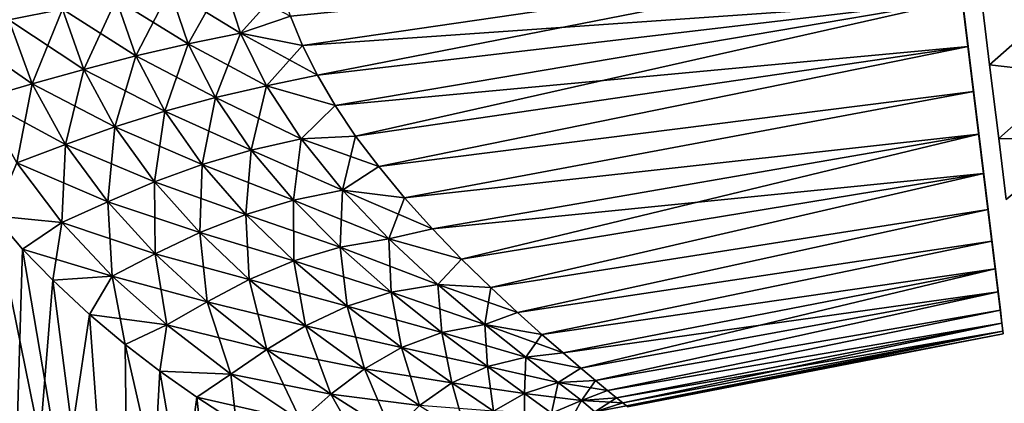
# Model space of a CAD drawing. Header units: millimetres. Extents: x -29 to 75, y -375 to 184.
# Tile 5 of 25: x 6 to 47, y 36 to 52. Entities that reach past the tile are written whole.
import ezdxf

# ---------------------------------------------------------------- set-up
doc = ezdxf.new("R2010")
doc.units = ezdxf.units.MM
doc.header["$LTSCALE"] = 17.087905
for name, color, linetype in [('10', 7, 'CONTINUOUS'), ('11', 7, 'CONTINUOUS'), ('12', 7, 'CONTINUOUS'), ('13', 7, 'CONTINUOUS'), ('14', 7, 'CONTINUOUS'), ('31', 7, 'CONTINUOUS'), ('32', 7, 'CONTINUOUS'), ('5', 7, 'CONTINUOUS'), ('9', 7, 'CONTINUOUS')]:
    doc.layers.add(name, color=color, linetype=linetype)

msp = doc.modelspace()

# ---------------------------------------------------------------- linework, layer by layer
at = {"layer": '10', "color": 7, "linetype": 'CONTINUOUS', "true_color": 0xe0f2ff}
for points in [[(17.977, 50.848, 21.689), (45.179, 54.806, 19.855), (17.474, 52.058, 21.957), (17.977, 50.848, 21.689)], [(18.597, 49.611, 21.322), (45.179, 54.806, 19.855), (17.977, 50.848, 21.689), (18.597, 49.611, 21.322)], [(45.429, 52.773, 19.305), (45.179, 54.806, 19.855), (18.597, 49.611, 21.322), (45.429, 52.773, 19.305)], [(19.336, 48.351, 20.846), (45.429, 52.773, 19.305), (18.597, 49.611, 21.322), (19.336, 48.351, 20.846)], [(20.189, 47.077, 20.25), (45.429, 52.773, 19.305), (19.336, 48.351, 20.846), (20.189, 47.077, 20.25)], [(45.671, 50.8, 18.543), (45.429, 52.773, 19.305), (20.189, 47.077, 20.25), (45.671, 50.8, 18.543)], [(21.154, 45.805, 19.526), (45.671, 50.8, 18.543), (20.189, 47.077, 20.25), (21.154, 45.805, 19.526)], [(45.901, 48.926, 17.58), (45.671, 50.8, 18.543), (21.154, 45.805, 19.526), (45.901, 48.926, 17.58)], [(22.221, 44.512, 18.643), (45.901, 48.926, 17.58), (21.154, 45.805, 19.526), (22.221, 44.512, 18.643)], [(46.119, 47.152, 16.419), (45.901, 48.926, 17.58), (22.221, 44.512, 18.643), (46.119, 47.152, 16.419)], [(23.39, 43.213, 17.581), (46.119, 47.152, 16.419), (22.221, 44.512, 18.643), (23.39, 43.213, 17.581)], [(24.59, 41.962, 16.362), (46.119, 47.152, 16.419), (23.39, 43.213, 17.581), (24.59, 41.962, 16.362)], [(46.32, 45.519, 15.086), (46.119, 47.152, 16.419), (24.59, 41.962, 16.362), (46.32, 45.519, 15.086)], [(25.811, 40.782, 14.984), (46.32, 45.519, 15.086), (24.59, 41.962, 16.362), (25.811, 40.782, 14.984)], [(46.504, 44.023, 13.579), (46.32, 45.519, 15.086), (25.811, 40.782, 14.984), (46.504, 44.023, 13.579)], [(26.929, 39.737, 13.532), (46.504, 44.023, 13.579), (25.811, 40.782, 14.984), (26.929, 39.737, 13.532)], [(46.666, 42.7, 11.933), (46.504, 44.023, 13.579), (26.929, 39.737, 13.532), (46.666, 42.7, 11.933)], [(27.943, 38.826, 12.021), (46.666, 42.7, 11.933), (26.929, 39.737, 13.532), (27.943, 38.826, 12.021)], [(46.807, 41.549, 10.145), (46.666, 42.7, 11.933), (27.943, 38.826, 12.021), (46.807, 41.549, 10.145)], [(28.819, 38.06, 10.497), (46.807, 41.549, 10.145), (27.943, 38.826, 12.021), (28.819, 38.06, 10.497)], [(29.563, 37.425, 8.971), (46.807, 41.549, 10.145), (28.819, 38.06, 10.497), (29.563, 37.425, 8.971)], [(46.925, 40.594, 8.257), (46.807, 41.549, 10.145), (29.563, 37.425, 8.971), (46.925, 40.594, 8.257)], [(30.178, 36.908, 7.449), (46.925, 40.594, 8.257), (29.563, 37.425, 8.971), (30.178, 36.908, 7.449)], [(47.017, 39.837, 6.268), (46.925, 40.594, 8.257), (30.178, 36.908, 7.449), (47.017, 39.837, 6.268)], [(30.667, 36.501, 5.938), (47.017, 39.837, 6.268), (30.178, 36.908, 7.449), (30.667, 36.501, 5.938)], [(47.084, 39.292, 4.221), (47.017, 39.837, 6.268), (30.667, 36.501, 5.938), (47.084, 39.292, 4.221)], [(31.042, 36.193, 4.431), (47.084, 39.292, 4.221), (30.667, 36.501, 5.938), (31.042, 36.193, 4.431)], [(31.304, 35.979, 2.938), (47.084, 39.292, 4.221), (31.042, 36.193, 4.431), (31.304, 35.979, 2.938)], [(47.125, 38.964, 2.135), (47.084, 39.292, 4.221), (31.304, 35.979, 2.938), (47.125, 38.964, 2.135)], [(31.46, 35.854, 1.458), (47.125, 38.964, 2.135), (31.304, 35.979, 2.938), (31.46, 35.854, 1.458)], [(31.508, 35.813), (47.125, 38.964, 2.135), (31.46, 35.854, 1.458), (31.508, 35.813)], [(47.139, 38.851), (47.125, 38.964, 2.135), (31.508, 35.813), (47.139, 38.851)]]:
    msp.add_3dface(points, dxfattribs=at)
at = {"layer": '11', "color": 7, "linetype": 'CONTINUOUS', "true_color": 0xe0f2ff}
for points in [[(6.332, 42.368, -24.316), (5.541, 15.705, -27.855), (5.154, 43.762, -24.418), (6.332, 42.368, -24.316)], [(7.587, 41.078, -24.12), (5.541, 15.705, -27.855), (6.332, 42.368, -24.316), (7.587, 41.078, -24.12)], [(9.111, 39.66, -23.773), (5.541, 15.705, -27.855), (7.587, 41.078, -24.12), (9.111, 39.66, -23.773)], [(10.868, 15.705, -26.239), (5.541, 15.705, -27.855), (9.111, 39.66, -23.773), (10.868, 15.705, -26.239)], [(10.595, 38.404, -23.319), (10.868, 15.705, -26.239), (9.111, 39.66, -23.773), (10.595, 38.404, -23.319)], [(12.041, 37.304, -22.759), (10.868, 15.705, -26.239), (10.595, 38.404, -23.319), (12.041, 37.304, -22.759)], [(13.584, 36.216, -22.031), (10.868, 15.705, -26.239), (12.041, 37.304, -22.759), (13.584, 36.216, -22.031)], [(15.779, 15.705, -23.614), (10.868, 15.705, -26.239), (13.584, 36.216, -22.031), (15.779, 15.705, -23.614)], [(15.222, 35.149, -21.095), (15.779, 15.705, -23.614), (13.584, 36.216, -22.031), (15.222, 35.149, -21.095)]]:
    msp.add_3dface(points, dxfattribs=at)
at = {"layer": '12', "color": 7, "linetype": 'CONTINUOUS', "true_color": 0xe0f2ff}
for points in [[(17.474, 52.058, -21.957), (45.179, 54.808, -19.856), (17.977, 50.848, -21.689), (17.474, 52.058, -21.957)], [(45.179, 54.808, -19.856), (45.429, 52.775, -19.306), (17.977, 50.848, -21.689), (45.179, 54.808, -19.856)], [(17.977, 50.848, -21.689), (45.429, 52.775, -19.306), (18.597, 49.611, -21.322), (17.977, 50.848, -21.689)], [(18.597, 49.611, -21.322), (45.429, 52.775, -19.306), (19.336, 48.351, -20.846), (18.597, 49.611, -21.322)], [(45.429, 52.775, -19.306), (45.671, 50.801, -18.543), (19.336, 48.351, -20.846), (45.429, 52.775, -19.306)], [(19.336, 48.351, -20.846), (45.671, 50.801, -18.543), (20.189, 47.077, -20.25), (19.336, 48.351, -20.846)], [(20.189, 47.077, -20.25), (45.671, 50.801, -18.543), (21.154, 45.805, -19.526), (20.189, 47.077, -20.25)], [(45.671, 50.801, -18.543), (45.901, 48.928, -17.58), (21.154, 45.805, -19.526), (45.671, 50.801, -18.543)], [(21.154, 45.805, -19.526), (45.901, 48.928, -17.58), (22.221, 44.512, -18.643), (21.154, 45.805, -19.526)], [(45.901, 48.928, -17.58), (46.119, 47.153, -16.42), (22.221, 44.512, -18.643), (45.901, 48.928, -17.58)], [(22.221, 44.512, -18.643), (46.119, 47.153, -16.42), (23.39, 43.213, -17.581), (22.221, 44.512, -18.643)], [(46.119, 47.153, -16.42), (46.32, 45.52, -15.087), (23.39, 43.213, -17.581), (46.119, 47.153, -16.42)], [(23.39, 43.213, -17.581), (46.32, 45.52, -15.087), (24.59, 41.962, -16.362), (23.39, 43.213, -17.581)], [(24.59, 41.962, -16.362), (46.32, 45.52, -15.087), (25.811, 40.782, -14.984), (24.59, 41.962, -16.362)], [(46.32, 45.52, -15.087), (46.503, 44.024, -13.579), (25.811, 40.782, -14.984), (46.32, 45.52, -15.087)], [(25.811, 40.782, -14.984), (46.503, 44.024, -13.579), (26.929, 39.737, -13.532), (25.811, 40.782, -14.984)], [(46.503, 44.024, -13.579), (46.666, 42.701, -11.934), (26.929, 39.737, -13.532), (46.503, 44.024, -13.579)], [(26.929, 39.737, -13.532), (46.666, 42.701, -11.934), (27.943, 38.826, -12.021), (26.929, 39.737, -13.532)], [(46.666, 42.701, -11.934), (46.807, 41.549, -10.146), (27.943, 38.826, -12.021), (46.666, 42.701, -11.934)], [(27.943, 38.826, -12.021), (46.807, 41.549, -10.146), (28.819, 38.06, -10.497), (27.943, 38.826, -12.021)], [(46.807, 41.549, -10.146), (46.925, 40.594, -8.258), (28.819, 38.06, -10.497), (46.807, 41.549, -10.146)], [(28.819, 38.06, -10.497), (46.925, 40.594, -8.258), (29.563, 37.425, -8.971), (28.819, 38.06, -10.497)], [(29.563, 37.425, -8.971), (46.925, 40.594, -8.258), (30.178, 36.908, -7.449), (29.563, 37.425, -8.971)], [(46.925, 40.594, -8.258), (47.017, 39.837, -6.269), (30.178, 36.908, -7.449), (46.925, 40.594, -8.258)], [(30.178, 36.908, -7.449), (47.017, 39.837, -6.269), (30.667, 36.501, -5.938), (30.178, 36.908, -7.449)], [(47.017, 39.837, -6.269), (47.084, 39.292, -4.221), (30.667, 36.501, -5.938), (47.017, 39.837, -6.269)], [(30.667, 36.501, -5.938), (47.084, 39.292, -4.221), (31.042, 36.193, -4.431), (30.667, 36.501, -5.938)], [(47.084, 39.292, -4.221), (47.125, 38.964, -2.135), (31.042, 36.193, -4.431), (47.084, 39.292, -4.221)], [(31.042, 36.193, -4.431), (47.125, 38.964, -2.135), (31.304, 35.979, -2.938), (31.042, 36.193, -4.431)], [(31.304, 35.979, -2.938), (47.125, 38.964, -2.135), (31.46, 35.854, -1.458), (31.304, 35.979, -2.938)], [(47.125, 38.964, -2.135), (47.139, 38.851), (31.46, 35.854, -1.458), (47.125, 38.964, -2.135)], [(47.139, 38.851), (31.508, 35.813), (31.46, 35.854, -1.458), (47.139, 38.851)]]:
    msp.add_3dface(points, dxfattribs=at)
at = {"layer": '13', "color": 7, "linetype": 'CONTINUOUS', "true_color": 0xe0f2ff}
for points in [[(13.22, 50.91, 22.397), (14.692, 53.537, 22.396), (12.454, 53.164, 22.65), (13.22, 50.91, 22.397)], [(15.406, 51.36, 22.097), (14.692, 53.537, 22.396), (13.22, 50.91, 22.397), (15.406, 51.36, 22.097)], [(15.406, 51.36, 22.097), (17.086, 53.239, 22.138), (14.692, 53.537, 22.396), (15.406, 51.36, 22.097)], [(11.047, 50.409, 22.767), (12.454, 53.164, 22.65), (10.221, 52.77, 22.942), (11.047, 50.409, 22.767)], [(13.22, 50.91, 22.397), (12.454, 53.164, 22.65), (11.047, 50.409, 22.767), (13.22, 50.91, 22.397)], [(17.474, 52.058, 21.957), (17.086, 53.239, 22.138), (15.406, 51.36, 22.097), (17.474, 52.058, 21.957)], [(8.886, 49.852, 23.176), (10.221, 52.77, 22.942), (7.992, 52.354, 23.25), (8.886, 49.852, 23.176)], [(11.047, 50.409, 22.767), (10.221, 52.77, 22.942), (8.886, 49.852, 23.176), (11.047, 50.409, 22.767)], [(6.737, 49.25, 23.591), (7.992, 52.354, 23.25), (5.765, 51.917, 23.549), (6.737, 49.25, 23.591)], [(8.886, 49.852, 23.176), (7.992, 52.354, 23.25), (6.737, 49.25, 23.591), (8.886, 49.852, 23.176)], [(17.977, 50.848, 21.689), (17.474, 52.058, 21.957), (15.406, 51.36, 22.097), (17.977, 50.848, 21.689)], [(6.737, 49.25, 23.591), (5.765, 51.917, 23.549), (4.595, 48.628, 23.979), (6.737, 49.25, 23.591)], [(14.355, 48.685, 21.882), (15.406, 51.36, 22.097), (13.22, 50.91, 22.397), (14.355, 48.685, 21.882)], [(16.483, 49.164, 21.52), (15.406, 51.36, 22.097), (14.355, 48.685, 21.882), (16.483, 49.164, 21.52)], [(16.483, 49.164, 21.52), (17.977, 50.848, 21.689), (15.406, 51.36, 22.097), (16.483, 49.164, 21.52)], [(12.251, 48.118, 22.35), (13.22, 50.91, 22.397), (11.047, 50.409, 22.767), (12.251, 48.118, 22.35)], [(14.355, 48.685, 21.882), (13.22, 50.91, 22.397), (12.251, 48.118, 22.35), (14.355, 48.685, 21.882)], [(18.597, 49.611, 21.322), (17.977, 50.848, 21.689), (16.483, 49.164, 21.52), (18.597, 49.611, 21.322)], [(10.174, 47.459, 22.881), (11.047, 50.409, 22.767), (8.886, 49.852, 23.176), (10.174, 47.459, 22.881)], [(12.251, 48.118, 22.35), (11.047, 50.409, 22.767), (10.174, 47.459, 22.881), (12.251, 48.118, 22.35)], [(8.123, 46.729, 23.435), (8.886, 49.852, 23.176), (6.737, 49.25, 23.591), (8.123, 46.729, 23.435)], [(10.174, 47.459, 22.881), (8.886, 49.852, 23.176), (8.123, 46.729, 23.435), (10.174, 47.459, 22.881)], [(19.336, 48.351, 20.846), (18.597, 49.611, 21.322), (16.483, 49.164, 21.52), (19.336, 48.351, 20.846)], [(6.092, 45.971, 23.968), (6.737, 49.25, 23.591), (4.595, 48.628, 23.979), (6.092, 45.971, 23.968)], [(8.123, 46.729, 23.435), (6.737, 49.25, 23.591), (6.092, 45.971, 23.968), (8.123, 46.729, 23.435)], [(15.844, 46.498, 21.071), (16.483, 49.164, 21.52), (14.355, 48.685, 21.882), (15.844, 46.498, 21.071)], [(17.921, 46.965, 20.625), (16.483, 49.164, 21.52), (15.844, 46.498, 21.071), (17.921, 46.965, 20.625)], [(17.921, 46.965, 20.625), (19.336, 48.351, 20.846), (16.483, 49.164, 21.52), (17.921, 46.965, 20.625)], [(13.807, 45.9, 21.655), (14.355, 48.685, 21.882), (12.251, 48.118, 22.35), (13.807, 45.9, 21.655)], [(15.844, 46.498, 21.071), (14.355, 48.685, 21.882), (13.807, 45.9, 21.655), (15.844, 46.498, 21.071)], [(20.189, 47.077, 20.25), (19.336, 48.351, 20.846), (17.921, 46.965, 20.625), (20.189, 47.077, 20.25)], [(11.817, 45.171, 22.326), (12.251, 48.118, 22.35), (10.174, 47.459, 22.881), (11.817, 45.171, 22.326)], [(13.807, 45.9, 21.655), (12.251, 48.118, 22.35), (11.817, 45.171, 22.326), (13.807, 45.9, 21.655)], [(9.873, 44.346, 23.032), (10.174, 47.459, 22.881), (8.123, 46.729, 23.435), (9.873, 44.346, 23.032)], [(11.817, 45.171, 22.326), (10.174, 47.459, 22.881), (9.873, 44.346, 23.032), (11.817, 45.171, 22.326)], [(7.965, 43.485, 23.722), (8.123, 46.729, 23.435), (6.092, 45.971, 23.968), (7.965, 43.485, 23.722)], [(9.873, 44.346, 23.032), (8.123, 46.729, 23.435), (7.965, 43.485, 23.722), (9.873, 44.346, 23.032)], [(17.604, 44.415, 19.955), (17.921, 46.965, 20.625), (15.844, 46.498, 21.071), (17.604, 44.415, 19.955)], [(19.648, 44.829, 19.395), (17.921, 46.965, 20.625), (17.604, 44.415, 19.955), (19.648, 44.829, 19.395)], [(19.648, 44.829, 19.395), (20.189, 47.077, 20.25), (17.921, 46.965, 20.625), (19.648, 44.829, 19.395)], [(21.154, 45.805, 19.526), (20.189, 47.077, 20.25), (19.648, 44.829, 19.395), (21.154, 45.805, 19.526)], [(15.619, 43.822, 20.675), (15.844, 46.498, 21.071), (13.807, 45.9, 21.655), (15.619, 43.822, 20.675)], [(17.604, 44.415, 19.955), (15.844, 46.498, 21.071), (15.619, 43.822, 20.675), (17.604, 44.415, 19.955)], [(5.154, 43.762, 24.418), (7.965, 43.485, 23.722), (6.092, 45.971, 23.968), (5.154, 43.762, 24.418)], [(13.701, 43.06, 21.494), (13.807, 45.9, 21.655), (11.817, 45.171, 22.326), (13.701, 43.06, 21.494)], [(15.619, 43.822, 20.675), (13.807, 45.9, 21.655), (13.701, 43.06, 21.494), (15.619, 43.822, 20.675)], [(22.221, 44.512, 18.643), (21.154, 45.805, 19.526), (19.648, 44.829, 19.395), (22.221, 44.512, 18.643)], [(11.854, 42.176, 22.355), (11.817, 45.171, 22.326), (9.873, 44.346, 23.032), (11.854, 42.176, 22.355)], [(13.701, 43.06, 21.494), (11.817, 45.171, 22.326), (11.854, 42.176, 22.355), (13.701, 43.06, 21.494)], [(19.553, 42.458, 18.521), (19.648, 44.829, 19.395), (17.604, 44.415, 19.955), (19.553, 42.458, 18.521)], [(21.569, 42.804, 17.815), (19.648, 44.829, 19.395), (19.553, 42.458, 18.521), (21.569, 42.804, 17.815)], [(21.569, 42.804, 17.815), (22.221, 44.512, 18.643), (19.648, 44.829, 19.395), (21.569, 42.804, 17.815)], [(10.065, 41.25, 23.201), (9.873, 44.346, 23.032), (7.965, 43.485, 23.722), (10.065, 41.25, 23.201)], [(11.854, 42.176, 22.355), (9.873, 44.346, 23.032), (10.065, 41.25, 23.201), (11.854, 42.176, 22.355)], [(17.613, 41.888, 19.388), (17.604, 44.415, 19.955), (15.619, 43.822, 20.675), (17.613, 41.888, 19.388)], [(19.553, 42.458, 18.521), (17.604, 44.415, 19.955), (17.613, 41.888, 19.388), (19.553, 42.458, 18.521)], [(23.39, 43.213, 17.581), (22.221, 44.512, 18.643), (21.569, 42.804, 17.815), (23.39, 43.213, 17.581)], [(5.154, 43.762, 24.418), (6.332, 42.368, 24.316), (7.965, 43.485, 23.722), (5.154, 43.762, 24.418)], [(6.332, 42.368, 24.316), (7.587, 41.078, 24.12), (7.965, 43.485, 23.722), (6.332, 42.368, 24.316)], [(7.587, 41.078, 24.12), (10.065, 41.25, 23.201), (7.965, 43.485, 23.722), (7.587, 41.078, 24.12)], [(15.763, 41.111, 20.357), (15.619, 43.822, 20.675), (13.701, 43.06, 21.494), (15.763, 41.111, 20.357)], [(17.613, 41.888, 19.388), (15.619, 43.822, 20.675), (15.763, 41.111, 20.357), (17.613, 41.888, 19.388)], [(14.009, 40.19, 21.367), (13.701, 43.06, 21.494), (11.854, 42.176, 22.355), (14.009, 40.19, 21.367)], [(15.763, 41.111, 20.357), (13.701, 43.06, 21.494), (14.009, 40.19, 21.367), (15.763, 41.111, 20.357)], [(24.59, 41.962, 16.362), (23.39, 43.213, 17.581), (21.569, 42.804, 17.815), (24.59, 41.962, 16.362)], [(21.675, 40.586, 16.685), (21.569, 42.804, 17.815), (19.553, 42.458, 18.521), (21.675, 40.586, 16.685)], [(23.61, 40.902, 15.845), (24.59, 41.962, 16.362), (21.569, 42.804, 17.815), (23.61, 40.902, 15.845)], [(23.61, 40.902, 15.845), (21.569, 42.804, 17.815), (21.675, 40.586, 16.685), (23.61, 40.902, 15.845)], [(19.834, 40.005, 17.672), (19.553, 42.458, 18.521), (17.613, 41.888, 19.388), (19.834, 40.005, 17.672)], [(21.675, 40.586, 16.685), (19.553, 42.458, 18.521), (19.834, 40.005, 17.672), (21.675, 40.586, 16.685)], [(12.335, 39.221, 22.362), (11.854, 42.176, 22.355), (10.065, 41.25, 23.201), (12.335, 39.221, 22.362)], [(14.009, 40.19, 21.367), (11.854, 42.176, 22.355), (12.335, 39.221, 22.362), (14.009, 40.19, 21.367)], [(18.105, 39.188, 18.752), (17.613, 41.888, 19.388), (15.763, 41.111, 20.357), (18.105, 39.188, 18.752)], [(19.834, 40.005, 17.672), (17.613, 41.888, 19.388), (18.105, 39.188, 18.752), (19.834, 40.005, 17.672)], [(25.811, 40.782, 14.984), (24.59, 41.962, 16.362), (23.61, 40.902, 15.845), (25.811, 40.782, 14.984)], [(7.587, 41.078, 24.12), (9.111, 39.66, 23.773), (10.065, 41.25, 23.201), (7.587, 41.078, 24.12)], [(9.111, 39.66, 23.773), (10.595, 38.404, 23.319), (10.065, 41.25, 23.201), (9.111, 39.66, 23.773)], [(10.595, 38.404, 23.319), (12.335, 39.221, 22.362), (10.065, 41.25, 23.201), (10.595, 38.404, 23.319)], [(16.498, 38.206, 19.874), (15.763, 41.111, 20.357), (14.009, 40.19, 21.367), (16.498, 38.206, 19.874)], [(18.105, 39.188, 18.752), (15.763, 41.111, 20.357), (16.498, 38.206, 19.874), (18.105, 39.188, 18.752)], [(22.103, 38.28, 15.511), (21.675, 40.586, 16.685), (19.834, 40.005, 17.672), (22.103, 38.28, 15.511)], [(23.784, 38.904, 14.478), (23.61, 40.902, 15.845), (21.675, 40.586, 16.685), (23.784, 38.904, 14.478)], [(23.784, 38.904, 14.478), (21.675, 40.586, 16.685), (22.103, 38.28, 15.511), (23.784, 38.904, 14.478)], [(25.57, 39.236, 13.562), (25.811, 40.782, 14.984), (23.61, 40.902, 15.845), (25.57, 39.236, 13.562)], [(25.57, 39.236, 13.562), (23.61, 40.902, 15.845), (23.784, 38.904, 14.478), (25.57, 39.236, 13.562)], [(26.929, 39.737, 13.532), (25.811, 40.782, 14.984), (25.57, 39.236, 13.562), (26.929, 39.737, 13.532)], [(15.003, 37.174, 20.986), (14.009, 40.19, 21.367), (12.335, 39.221, 22.362), (15.003, 37.174, 20.986)], [(16.498, 38.206, 19.874), (14.009, 40.19, 21.367), (15.003, 37.174, 20.986), (16.498, 38.206, 19.874)], [(20.553, 37.399, 16.622), (19.834, 40.005, 17.672), (18.105, 39.188, 18.752), (20.553, 37.399, 16.622)], [(22.103, 38.28, 15.511), (19.834, 40.005, 17.672), (20.553, 37.399, 16.622), (22.103, 38.28, 15.511)], [(27.943, 38.826, 12.021), (26.929, 39.737, 13.532), (25.57, 39.236, 13.562), (27.943, 38.826, 12.021)], [(10.595, 38.404, 23.319), (12.041, 37.304, 22.759), (12.335, 39.221, 22.362), (10.595, 38.404, 23.319)], [(12.041, 37.304, 22.759), (15.003, 37.174, 20.986), (12.335, 39.221, 22.362), (12.041, 37.304, 22.759)], [(19.157, 36.342, 17.772), (18.105, 39.188, 18.752), (16.498, 38.206, 19.874), (19.157, 36.342, 17.772)], [(20.553, 37.399, 16.622), (18.105, 39.188, 18.752), (19.157, 36.342, 17.772), (20.553, 37.399, 16.622)], [(25.677, 37.494, 11.976), (25.57, 39.236, 13.562), (23.784, 38.904, 14.478), (25.677, 37.494, 11.976)], [(27.272, 37.877, 11.071), (27.943, 38.826, 12.021), (25.57, 39.236, 13.562), (27.272, 37.877, 11.071)], [(27.272, 37.877, 11.071), (25.57, 39.236, 13.562), (25.677, 37.494, 11.976), (27.272, 37.877, 11.071)], [(24.189, 36.812, 12.959), (23.784, 38.904, 14.478), (22.103, 38.28, 15.511), (24.189, 36.812, 12.959)], [(25.677, 37.494, 11.976), (23.784, 38.904, 14.478), (24.189, 36.812, 12.959), (25.677, 37.494, 11.976)], [(28.819, 38.06, 10.497), (27.943, 38.826, 12.021), (27.272, 37.877, 11.071), (28.819, 38.06, 10.497)], [(17.911, 35.229, 18.924), (16.498, 38.206, 19.874), (15.003, 37.174, 20.986), (17.911, 35.229, 18.924)], [(19.157, 36.342, 17.772), (16.498, 38.206, 19.874), (17.911, 35.229, 18.924), (19.157, 36.342, 17.772)], [(22.852, 35.867, 13.998), (22.103, 38.28, 15.511), (20.553, 37.399, 16.622), (22.852, 35.867, 13.998)], [(24.189, 36.812, 12.959), (22.103, 38.28, 15.511), (22.852, 35.867, 13.998), (24.189, 36.812, 12.959)], [(27.221, 36.377, 9.241), (27.272, 37.877, 11.071), (25.677, 37.494, 11.976), (27.221, 36.377, 9.241)], [(28.623, 36.828, 8.443), (27.272, 37.877, 11.071), (27.221, 36.377, 9.241), (28.623, 36.828, 8.443)], [(29.563, 37.425, 8.971), (28.819, 38.06, 10.497), (27.272, 37.877, 11.071), (29.563, 37.425, 8.971)], [(28.623, 36.828, 8.443), (29.563, 37.425, 8.971), (27.272, 37.877, 11.071), (28.623, 36.828, 8.443)], [(12.041, 37.304, 22.759), (13.584, 36.216, 22.031), (15.003, 37.174, 20.986), (12.041, 37.304, 22.759)], [(21.699, 34.74, 15.07), (20.553, 37.399, 16.622), (19.157, 36.342, 17.772), (21.699, 34.74, 15.07)], [(22.852, 35.867, 13.998), (20.553, 37.399, 16.622), (21.699, 34.74, 15.07), (22.852, 35.867, 13.998)], [(25.928, 35.636, 10.081), (25.677, 37.494, 11.976), (24.189, 36.812, 12.959), (25.928, 35.636, 10.081)], [(27.221, 36.377, 9.241), (25.677, 37.494, 11.976), (25.928, 35.636, 10.081), (27.221, 36.377, 9.241)], [(30.178, 36.908, 7.449), (29.563, 37.425, 8.971), (28.623, 36.828, 8.443), (30.178, 36.908, 7.449)], [(13.584, 36.216, 22.031), (15.222, 35.149, 21.095), (15.003, 37.174, 20.986), (13.584, 36.216, 22.031)], [(15.222, 35.149, 21.095), (17.911, 35.229, 18.924), (15.003, 37.174, 20.986), (15.222, 35.149, 21.095)], [(29.589, 36.073, 5.698), (30.178, 36.908, 7.449), (28.623, 36.828, 8.443), (29.589, 36.073, 5.698)], [(30.667, 36.501, 5.938), (30.178, 36.908, 7.449), (29.589, 36.073, 5.698), (30.667, 36.501, 5.938)], [(24.799, 34.641, 10.954), (24.189, 36.812, 12.959), (22.852, 35.867, 13.998), (24.799, 34.641, 10.954)], [(25.928, 35.636, 10.081), (24.189, 36.812, 12.959), (24.799, 34.641, 10.954), (25.928, 35.636, 10.081)], [(28.347, 35.55, 6.298), (28.623, 36.828, 8.443), (27.221, 36.377, 9.241), (28.347, 35.55, 6.298)], [(29.589, 36.073, 5.698), (28.623, 36.828, 8.443), (28.347, 35.55, 6.298), (29.589, 36.073, 5.698)], [(31.042, 36.193, 4.431), (30.667, 36.501, 5.938), (29.589, 36.073, 5.698), (31.042, 36.193, 4.431)], [(20.738, 33.553, 16.153), (19.157, 36.342, 17.772), (17.911, 35.229, 18.924), (20.738, 33.553, 16.153)], [(21.699, 34.74, 15.07), (19.157, 36.342, 17.772), (20.738, 33.553, 16.153), (21.699, 34.74, 15.07)], [(27.221, 34.759, 6.917), (27.221, 36.377, 9.241), (25.928, 35.636, 10.081), (27.221, 34.759, 6.917)], [(28.347, 35.55, 6.298), (27.221, 36.377, 9.241), (27.221, 34.759, 6.917), (28.347, 35.55, 6.298)], [(29.011, 35.025, 3.19), (29.589, 36.073, 5.698), (28.347, 35.55, 6.298), (29.011, 35.025, 3.19)], [(30.15, 35.61, 2.861), (29.589, 36.073, 5.698), (29.011, 35.025, 3.19), (30.15, 35.61, 2.861)], [(30.15, 35.61, 2.861), (31.042, 36.193, 4.431), (29.589, 36.073, 5.698), (30.15, 35.61, 2.861)], [(31.304, 35.979, 2.938), (31.042, 36.193, 4.431), (30.15, 35.61, 2.861), (31.304, 35.979, 2.938)], [(31.46, 35.854, 1.458), (31.304, 35.979, 2.938), (30.15, 35.61, 2.861), (31.46, 35.854, 1.458)]]:
    msp.add_3dface(points, dxfattribs=at)
at = {"layer": '14', "color": 7, "linetype": 'CONTINUOUS', "true_color": 0xe0f2ff}
for points in [[(5.254, 54.785, -23.34), (7.992, 52.354, -23.25), (5.765, 51.917, -23.549), (5.254, 54.785, -23.34)], [(14.692, 53.537, -22.396), (15.406, 51.36, -22.097), (12.454, 53.164, -22.65), (14.692, 53.537, -22.396)], [(14.692, 53.537, -22.396), (17.474, 52.058, -21.957), (15.406, 51.36, -22.097), (14.692, 53.537, -22.396)], [(12.454, 53.164, -22.65), (13.22, 50.91, -22.397), (10.221, 52.77, -22.942), (12.454, 53.164, -22.65)], [(12.454, 53.164, -22.65), (15.406, 51.36, -22.097), (13.22, 50.91, -22.397), (12.454, 53.164, -22.65)], [(10.221, 52.77, -22.942), (11.047, 50.409, -22.767), (7.992, 52.354, -23.25), (10.221, 52.77, -22.942)], [(10.221, 52.77, -22.942), (13.22, 50.91, -22.397), (11.047, 50.409, -22.767), (10.221, 52.77, -22.942)], [(7.992, 52.354, -23.25), (8.886, 49.852, -23.176), (5.765, 51.917, -23.549), (7.992, 52.354, -23.25)], [(7.992, 52.354, -23.25), (11.047, 50.409, -22.767), (8.886, 49.852, -23.176), (7.992, 52.354, -23.25)], [(17.474, 52.058, -21.957), (17.977, 50.848, -21.689), (15.406, 51.36, -22.097), (17.474, 52.058, -21.957)], [(5.765, 51.917, -23.549), (6.737, 49.25, -23.591), (3.537, 51.471, -23.817), (5.765, 51.917, -23.549)], [(5.765, 51.917, -23.549), (8.886, 49.852, -23.176), (6.737, 49.25, -23.591), (5.765, 51.917, -23.549)], [(3.537, 51.471, -23.817), (6.737, 49.25, -23.591), (4.595, 48.628, -23.979), (3.537, 51.471, -23.817)], [(15.406, 51.36, -22.097), (16.483, 49.164, -21.52), (13.22, 50.91, -22.397), (15.406, 51.36, -22.097)], [(17.977, 50.848, -21.689), (18.597, 49.611, -21.322), (15.406, 51.36, -22.097), (17.977, 50.848, -21.689)], [(15.406, 51.36, -22.097), (18.597, 49.611, -21.322), (16.483, 49.164, -21.52), (15.406, 51.36, -22.097)], [(13.22, 50.91, -22.397), (14.355, 48.685, -21.882), (11.047, 50.409, -22.767), (13.22, 50.91, -22.397)], [(13.22, 50.91, -22.397), (16.483, 49.164, -21.52), (14.355, 48.685, -21.882), (13.22, 50.91, -22.397)], [(11.047, 50.409, -22.767), (12.251, 48.118, -22.35), (8.886, 49.852, -23.176), (11.047, 50.409, -22.767)], [(11.047, 50.409, -22.767), (14.355, 48.685, -21.882), (12.251, 48.118, -22.35), (11.047, 50.409, -22.767)], [(8.886, 49.852, -23.176), (10.174, 47.459, -22.881), (6.737, 49.25, -23.591), (8.886, 49.852, -23.176)], [(8.886, 49.852, -23.176), (12.251, 48.118, -22.35), (10.174, 47.459, -22.881), (8.886, 49.852, -23.176)], [(18.597, 49.611, -21.322), (19.336, 48.351, -20.846), (16.483, 49.164, -21.52), (18.597, 49.611, -21.322)], [(6.737, 49.25, -23.591), (8.123, 46.729, -23.435), (4.595, 48.628, -23.979), (6.737, 49.25, -23.591)], [(6.737, 49.25, -23.591), (10.174, 47.459, -22.881), (8.123, 46.729, -23.435), (6.737, 49.25, -23.591)], [(16.483, 49.164, -21.52), (17.921, 46.965, -20.625), (14.355, 48.685, -21.882), (16.483, 49.164, -21.52)], [(16.483, 49.164, -21.52), (19.336, 48.351, -20.846), (17.921, 46.965, -20.625), (16.483, 49.164, -21.52)], [(4.595, 48.628, -23.979), (8.123, 46.729, -23.435), (6.092, 45.971, -23.968), (4.595, 48.628, -23.979)], [(14.355, 48.685, -21.882), (15.844, 46.498, -21.071), (12.251, 48.118, -22.35), (14.355, 48.685, -21.882)], [(14.355, 48.685, -21.882), (17.921, 46.965, -20.625), (15.844, 46.498, -21.071), (14.355, 48.685, -21.882)], [(19.336, 48.351, -20.846), (20.189, 47.077, -20.25), (17.921, 46.965, -20.625), (19.336, 48.351, -20.846)], [(12.251, 48.118, -22.35), (13.807, 45.9, -21.655), (10.174, 47.459, -22.881), (12.251, 48.118, -22.35)], [(12.251, 48.118, -22.35), (15.844, 46.498, -21.071), (13.807, 45.9, -21.655), (12.251, 48.118, -22.35)], [(10.174, 47.459, -22.881), (11.817, 45.171, -22.326), (8.123, 46.729, -23.435), (10.174, 47.459, -22.881)], [(10.174, 47.459, -22.881), (13.807, 45.9, -21.655), (11.817, 45.171, -22.326), (10.174, 47.459, -22.881)], [(8.123, 46.729, -23.435), (9.873, 44.346, -23.032), (6.092, 45.971, -23.968), (8.123, 46.729, -23.435)], [(8.123, 46.729, -23.435), (11.817, 45.171, -22.326), (9.873, 44.346, -23.032), (8.123, 46.729, -23.435)], [(17.921, 46.965, -20.625), (19.648, 44.829, -19.395), (15.844, 46.498, -21.071), (17.921, 46.965, -20.625)], [(20.189, 47.077, -20.25), (21.154, 45.805, -19.526), (17.921, 46.965, -20.625), (20.189, 47.077, -20.25)], [(17.921, 46.965, -20.625), (21.154, 45.805, -19.526), (19.648, 44.829, -19.395), (17.921, 46.965, -20.625)], [(15.844, 46.498, -21.071), (17.604, 44.415, -19.955), (13.807, 45.9, -21.655), (15.844, 46.498, -21.071)], [(15.844, 46.498, -21.071), (19.648, 44.829, -19.395), (17.604, 44.415, -19.955), (15.844, 46.498, -21.071)], [(5.154, 43.762, -24.418), (6.092, 45.971, -23.968), (7.965, 43.485, -23.722), (5.154, 43.762, -24.418)], [(6.092, 45.971, -23.968), (9.873, 44.346, -23.032), (7.965, 43.485, -23.722), (6.092, 45.971, -23.968)], [(13.807, 45.9, -21.655), (15.619, 43.822, -20.675), (11.817, 45.171, -22.326), (13.807, 45.9, -21.655)], [(13.807, 45.9, -21.655), (17.604, 44.415, -19.955), (15.619, 43.822, -20.675), (13.807, 45.9, -21.655)], [(21.154, 45.805, -19.526), (22.221, 44.512, -18.643), (19.648, 44.829, -19.395), (21.154, 45.805, -19.526)], [(11.817, 45.171, -22.326), (13.701, 43.06, -21.494), (9.873, 44.346, -23.032), (11.817, 45.171, -22.326)], [(11.817, 45.171, -22.326), (15.619, 43.822, -20.675), (13.701, 43.06, -21.494), (11.817, 45.171, -22.326)], [(19.648, 44.829, -19.395), (21.569, 42.804, -17.815), (17.604, 44.415, -19.955), (19.648, 44.829, -19.395)], [(22.221, 44.512, -18.643), (23.39, 43.213, -17.581), (19.648, 44.829, -19.395), (22.221, 44.512, -18.643)], [(19.648, 44.829, -19.395), (23.39, 43.213, -17.581), (21.569, 42.804, -17.815), (19.648, 44.829, -19.395)], [(9.873, 44.346, -23.032), (11.854, 42.176, -22.355), (7.965, 43.485, -23.722), (9.873, 44.346, -23.032)], [(9.873, 44.346, -23.032), (13.701, 43.06, -21.494), (11.854, 42.176, -22.355), (9.873, 44.346, -23.032)], [(17.604, 44.415, -19.955), (19.553, 42.458, -18.521), (15.619, 43.822, -20.675), (17.604, 44.415, -19.955)], [(17.604, 44.415, -19.955), (21.569, 42.804, -17.815), (19.553, 42.458, -18.521), (17.604, 44.415, -19.955)], [(6.332, 42.368, -24.316), (5.154, 43.762, -24.418), (7.965, 43.485, -23.722), (6.332, 42.368, -24.316)], [(6.332, 42.368, -24.316), (7.965, 43.485, -23.722), (10.065, 41.25, -23.201), (6.332, 42.368, -24.316)], [(7.965, 43.485, -23.722), (11.854, 42.176, -22.355), (10.065, 41.25, -23.201), (7.965, 43.485, -23.722)], [(15.619, 43.822, -20.675), (17.613, 41.888, -19.388), (13.701, 43.06, -21.494), (15.619, 43.822, -20.675)], [(15.619, 43.822, -20.675), (19.553, 42.458, -18.521), (17.613, 41.888, -19.388), (15.619, 43.822, -20.675)], [(13.701, 43.06, -21.494), (15.763, 41.111, -20.357), (11.854, 42.176, -22.355), (13.701, 43.06, -21.494)], [(13.701, 43.06, -21.494), (17.613, 41.888, -19.388), (15.763, 41.111, -20.357), (13.701, 43.06, -21.494)], [(23.39, 43.213, -17.581), (24.59, 41.962, -16.362), (21.569, 42.804, -17.815), (23.39, 43.213, -17.581)], [(21.569, 42.804, -17.815), (23.61, 40.902, -15.845), (19.553, 42.458, -18.521), (21.569, 42.804, -17.815)], [(21.569, 42.804, -17.815), (24.59, 41.962, -16.362), (23.61, 40.902, -15.845), (21.569, 42.804, -17.815)], [(7.587, 41.078, -24.12), (6.332, 42.368, -24.316), (10.065, 41.25, -23.201), (7.587, 41.078, -24.12)], [(19.553, 42.458, -18.521), (21.675, 40.586, -16.685), (17.613, 41.888, -19.388), (19.553, 42.458, -18.521)], [(19.553, 42.458, -18.521), (23.61, 40.902, -15.845), (21.675, 40.586, -16.685), (19.553, 42.458, -18.521)], [(11.854, 42.176, -22.355), (14.009, 40.19, -21.367), (10.065, 41.25, -23.201), (11.854, 42.176, -22.355)], [(11.854, 42.176, -22.355), (15.763, 41.111, -20.357), (14.009, 40.19, -21.367), (11.854, 42.176, -22.355)], [(17.613, 41.888, -19.388), (19.834, 40.005, -17.672), (15.763, 41.111, -20.357), (17.613, 41.888, -19.388)], [(17.613, 41.888, -19.388), (21.675, 40.586, -16.685), (19.834, 40.005, -17.672), (17.613, 41.888, -19.388)], [(24.59, 41.962, -16.362), (25.811, 40.782, -14.984), (23.61, 40.902, -15.845), (24.59, 41.962, -16.362)], [(9.111, 39.66, -23.773), (7.587, 41.078, -24.12), (10.065, 41.25, -23.201), (9.111, 39.66, -23.773)], [(9.111, 39.66, -23.773), (10.065, 41.25, -23.201), (12.335, 39.221, -22.362), (9.111, 39.66, -23.773)], [(10.065, 41.25, -23.201), (14.009, 40.19, -21.367), (12.335, 39.221, -22.362), (10.065, 41.25, -23.201)], [(15.763, 41.111, -20.357), (18.105, 39.188, -18.752), (14.009, 40.19, -21.367), (15.763, 41.111, -20.357)], [(15.763, 41.111, -20.357), (19.834, 40.005, -17.672), (18.105, 39.188, -18.752), (15.763, 41.111, -20.357)], [(21.675, 40.586, -16.685), (23.784, 38.904, -14.478), (19.834, 40.005, -17.672), (21.675, 40.586, -16.685)], [(23.61, 40.902, -15.845), (25.57, 39.236, -13.562), (21.675, 40.586, -16.685), (23.61, 40.902, -15.845)], [(21.675, 40.586, -16.685), (25.57, 39.236, -13.562), (23.784, 38.904, -14.478), (21.675, 40.586, -16.685)], [(25.811, 40.782, -14.984), (26.929, 39.737, -13.532), (23.61, 40.902, -15.845), (25.811, 40.782, -14.984)], [(23.61, 40.902, -15.845), (26.929, 39.737, -13.532), (25.57, 39.236, -13.562), (23.61, 40.902, -15.845)], [(14.009, 40.19, -21.367), (16.498, 38.206, -19.874), (12.335, 39.221, -22.362), (14.009, 40.19, -21.367)], [(14.009, 40.19, -21.367), (18.105, 39.188, -18.752), (16.498, 38.206, -19.874), (14.009, 40.19, -21.367)], [(19.834, 40.005, -17.672), (22.103, 38.28, -15.511), (18.105, 39.188, -18.752), (19.834, 40.005, -17.672)], [(19.834, 40.005, -17.672), (23.784, 38.904, -14.478), (22.103, 38.28, -15.511), (19.834, 40.005, -17.672)], [(10.595, 38.404, -23.319), (9.111, 39.66, -23.773), (12.335, 39.221, -22.362), (10.595, 38.404, -23.319)], [(26.929, 39.737, -13.532), (27.943, 38.826, -12.021), (25.57, 39.236, -13.562), (26.929, 39.737, -13.532)], [(12.041, 37.304, -22.759), (10.595, 38.404, -23.319), (12.335, 39.221, -22.362), (12.041, 37.304, -22.759)], [(12.041, 37.304, -22.759), (12.335, 39.221, -22.362), (15.003, 37.174, -20.986), (12.041, 37.304, -22.759)], [(12.335, 39.221, -22.362), (16.498, 38.206, -19.874), (15.003, 37.174, -20.986), (12.335, 39.221, -22.362)], [(18.105, 39.188, -18.752), (20.553, 37.399, -16.622), (16.498, 38.206, -19.874), (18.105, 39.188, -18.752)], [(18.105, 39.188, -18.752), (22.103, 38.28, -15.511), (20.553, 37.399, -16.622), (18.105, 39.188, -18.752)], [(25.57, 39.236, -13.562), (27.272, 37.877, -11.071), (23.784, 38.904, -14.478), (25.57, 39.236, -13.562)], [(27.943, 38.826, -12.021), (28.819, 38.06, -10.497), (25.57, 39.236, -13.562), (27.943, 38.826, -12.021)], [(25.57, 39.236, -13.562), (28.819, 38.06, -10.497), (27.272, 37.877, -11.071), (25.57, 39.236, -13.562)], [(23.784, 38.904, -14.478), (25.677, 37.494, -11.976), (22.103, 38.28, -15.511), (23.784, 38.904, -14.478)], [(23.784, 38.904, -14.478), (27.272, 37.877, -11.071), (25.677, 37.494, -11.976), (23.784, 38.904, -14.478)], [(16.498, 38.206, -19.874), (19.157, 36.342, -17.772), (15.003, 37.174, -20.986), (16.498, 38.206, -19.874)], [(16.498, 38.206, -19.874), (20.553, 37.399, -16.622), (19.157, 36.342, -17.772), (16.498, 38.206, -19.874)], [(22.103, 38.28, -15.511), (24.189, 36.812, -12.959), (20.553, 37.399, -16.622), (22.103, 38.28, -15.511)], [(22.103, 38.28, -15.511), (25.677, 37.494, -11.976), (24.189, 36.812, -12.959), (22.103, 38.28, -15.511)], [(27.272, 37.877, -11.071), (28.623, 36.828, -8.443), (25.677, 37.494, -11.976), (27.272, 37.877, -11.071)], [(28.819, 38.06, -10.497), (29.563, 37.425, -8.971), (27.272, 37.877, -11.071), (28.819, 38.06, -10.497)], [(27.272, 37.877, -11.071), (29.563, 37.425, -8.971), (28.623, 36.828, -8.443), (27.272, 37.877, -11.071)], [(13.584, 36.216, -22.031), (12.041, 37.304, -22.759), (15.003, 37.174, -20.986), (13.584, 36.216, -22.031)], [(20.553, 37.399, -16.622), (22.852, 35.867, -13.998), (19.157, 36.342, -17.772), (20.553, 37.399, -16.622)], [(20.553, 37.399, -16.622), (24.189, 36.812, -12.959), (22.852, 35.867, -13.998), (20.553, 37.399, -16.622)], [(25.677, 37.494, -11.976), (27.221, 36.377, -9.241), (24.189, 36.812, -12.959), (25.677, 37.494, -11.976)], [(25.677, 37.494, -11.976), (28.623, 36.828, -8.443), (27.221, 36.377, -9.241), (25.677, 37.494, -11.976)], [(29.563, 37.425, -8.971), (30.178, 36.908, -7.449), (28.623, 36.828, -8.443), (29.563, 37.425, -8.971)], [(13.584, 36.216, -22.031), (15.003, 37.174, -20.986), (17.911, 35.229, -18.924), (13.584, 36.216, -22.031)], [(15.003, 37.174, -20.986), (19.157, 36.342, -17.772), (17.911, 35.229, -18.924), (15.003, 37.174, -20.986)], [(30.178, 36.908, -7.449), (30.667, 36.501, -5.938), (28.623, 36.828, -8.443), (30.178, 36.908, -7.449)], [(24.189, 36.812, -12.959), (25.928, 35.636, -10.081), (22.852, 35.867, -13.998), (24.189, 36.812, -12.959)], [(24.189, 36.812, -12.959), (27.221, 36.377, -9.241), (25.928, 35.636, -10.081), (24.189, 36.812, -12.959)], [(28.623, 36.828, -8.443), (29.589, 36.073, -5.698), (27.221, 36.377, -9.241), (28.623, 36.828, -8.443)], [(28.623, 36.828, -8.443), (30.667, 36.501, -5.938), (29.589, 36.073, -5.698), (28.623, 36.828, -8.443)], [(30.667, 36.501, -5.938), (31.042, 36.193, -4.431), (29.589, 36.073, -5.698), (30.667, 36.501, -5.938)], [(15.222, 35.149, -21.095), (13.584, 36.216, -22.031), (17.911, 35.229, -18.924), (15.222, 35.149, -21.095)], [(19.157, 36.342, -17.772), (21.699, 34.74, -15.07), (17.911, 35.229, -18.924), (19.157, 36.342, -17.772)], [(19.157, 36.342, -17.772), (22.852, 35.867, -13.998), (21.699, 34.74, -15.07), (19.157, 36.342, -17.772)], [(27.221, 36.377, -9.241), (28.347, 35.55, -6.298), (25.928, 35.636, -10.081), (27.221, 36.377, -9.241)], [(27.221, 36.377, -9.241), (29.589, 36.073, -5.698), (28.347, 35.55, -6.298), (27.221, 36.377, -9.241)], [(29.589, 36.073, -5.698), (30.15, 35.61, -2.861), (28.347, 35.55, -6.298), (29.589, 36.073, -5.698)], [(31.042, 36.193, -4.431), (31.304, 35.979, -2.938), (29.589, 36.073, -5.698), (31.042, 36.193, -4.431)], [(29.589, 36.073, -5.698), (31.304, 35.979, -2.938), (30.15, 35.61, -2.861), (29.589, 36.073, -5.698)], [(31.304, 35.979, -2.938), (31.46, 35.854, -1.458), (30.15, 35.61, -2.861), (31.304, 35.979, -2.938)]]:
    msp.add_3dface(points, dxfattribs=at)
at = {"layer": '31', "color": 7, "linetype": 'CONTINUOUS', "true_color": 0xa2afbf}
for points in [[(46.146, 53.501, -17.352), (49.597, 52.718, -16.505), (46.57, 50.042, -15.801), (46.146, 53.501, -17.352)], [(49.597, 52.718, -16.505), (49.973, 49.652, -14.854), (46.57, 50.042, -15.801), (49.597, 52.718, -16.505)], [(46.57, 50.042, -15.801), (49.973, 49.652, -14.854), (46.947, 46.979, -13.559), (46.57, 50.042, -15.801)], [(49.973, 49.652, -14.854), (50.303, 46.965, -12.632), (46.947, 46.979, -13.559), (49.973, 49.652, -14.854)], [(46.947, 46.979, -13.559), (50.303, 46.965, -12.632), (47.258, 44.446, -10.724), (46.947, 46.979, -13.559)]]:
    msp.add_3dface(points, dxfattribs=at)
at = {"layer": '32', "color": 7, "linetype": 'CONTINUOUS', "true_color": 0xa2afbf}
for points in [[(46.146, 53.501, 17.352), (46.57, 50.042, 15.801), (49.597, 52.718, 16.505), (46.146, 53.501, 17.352)], [(49.597, 52.718, 16.505), (46.57, 50.042, 15.801), (49.973, 49.652, 14.854), (49.597, 52.718, 16.505)], [(46.57, 50.042, 15.801), (46.947, 46.979, 13.559), (49.973, 49.652, 14.854), (46.57, 50.042, 15.801)], [(49.973, 49.652, 14.854), (46.947, 46.979, 13.559), (50.303, 46.965, 12.632), (49.973, 49.652, 14.854)], [(46.947, 46.979, 13.559), (47.258, 44.446, 10.724), (50.303, 46.965, 12.632), (46.947, 46.979, 13.559)]]:
    msp.add_3dface(points, dxfattribs=at)
at = {"layer": '5', "color": 7, "linetype": 'CONTINUOUS', "true_color": 0xbfdfff}
for points in [[(42.205, 79.036, -2.136), (42.191, 79.149), (47.125, 38.964, -2.135), (42.205, 79.036, -2.136)], [(47.125, 38.964, -2.135), (42.191, 79.149), (47.139, 38.851), (47.125, 38.964, -2.135)], [(47.139, 38.851), (42.191, 79.149), (42.205, 79.036, 2.137), (47.139, 38.851)], [(42.245, 78.708, -4.223), (42.205, 79.036, -2.136), (47.084, 39.292, -4.221), (42.245, 78.708, -4.223)], [(47.084, 39.292, -4.221), (42.205, 79.036, -2.136), (47.125, 38.964, -2.135), (47.084, 39.292, -4.221)], [(47.125, 38.964, 2.135), (47.139, 38.851), (42.205, 79.036, 2.137), (47.125, 38.964, 2.135)], [(47.084, 39.292, 4.221), (47.125, 38.964, 2.135), (42.205, 79.036, 2.137), (47.084, 39.292, 4.221)], [(42.245, 78.708, 4.224), (47.084, 39.292, 4.221), (42.205, 79.036, 2.137), (42.245, 78.708, 4.224)], [(42.312, 78.162, -6.271), (42.245, 78.708, -4.223), (47.017, 39.837, -6.269), (42.312, 78.162, -6.271)], [(47.017, 39.837, -6.269), (42.245, 78.708, -4.223), (47.084, 39.292, -4.221), (47.017, 39.837, -6.269)], [(47.017, 39.837, 6.268), (47.084, 39.292, 4.221), (42.245, 78.708, 4.224), (47.017, 39.837, 6.268)], [(42.312, 78.162, 6.272), (47.017, 39.837, 6.268), (42.245, 78.708, 4.224), (42.312, 78.162, 6.272)], [(42.405, 77.405, -8.26), (42.312, 78.162, -6.271), (46.925, 40.594, -8.258), (42.405, 77.405, -8.26)], [(46.925, 40.594, -8.258), (42.312, 78.162, -6.271), (47.017, 39.837, -6.269), (46.925, 40.594, -8.258)], [(46.925, 40.594, 8.257), (47.017, 39.837, 6.268), (42.312, 78.162, 6.272), (46.925, 40.594, 8.257)], [(42.405, 77.405, 8.261), (46.925, 40.594, 8.257), (42.312, 78.162, 6.272), (42.405, 77.405, 8.261)], [(42.522, 76.45, -10.147), (42.405, 77.405, -8.26), (46.807, 41.549, -10.146), (42.522, 76.45, -10.147)], [(46.807, 41.549, -10.146), (42.405, 77.405, -8.26), (46.925, 40.594, -8.258), (46.807, 41.549, -10.146)], [(46.807, 41.549, 10.145), (46.925, 40.594, 8.257), (42.405, 77.405, 8.261), (46.807, 41.549, 10.145)], [(42.522, 76.449, 10.148), (46.807, 41.549, 10.145), (42.405, 77.405, 8.261), (42.522, 76.449, 10.148)], [(42.663, 75.298, -11.935), (42.522, 76.45, -10.147), (46.666, 42.701, -11.934), (42.663, 75.298, -11.935)], [(46.666, 42.701, -11.934), (42.522, 76.45, -10.147), (46.807, 41.549, -10.146), (46.666, 42.701, -11.934)], [(46.666, 42.7, 11.933), (46.807, 41.549, 10.145), (42.522, 76.449, 10.148), (46.666, 42.7, 11.933)], [(42.664, 75.297, 11.936), (46.666, 42.7, 11.933), (42.522, 76.449, 10.148), (42.664, 75.297, 11.936)], [(42.826, 73.975, -13.58), (42.663, 75.298, -11.935), (46.503, 44.024, -13.579), (42.826, 73.975, -13.58)], [(46.503, 44.024, -13.579), (42.663, 75.298, -11.935), (46.666, 42.701, -11.934), (46.503, 44.024, -13.579)], [(46.504, 44.023, 13.579), (46.666, 42.7, 11.933), (42.664, 75.297, 11.936), (46.504, 44.023, 13.579)], [(42.826, 73.974, 13.582), (46.504, 44.023, 13.579), (42.664, 75.297, 11.936), (42.826, 73.974, 13.582)], [(43.01, 72.479, -15.088), (42.826, 73.975, -13.58), (46.32, 45.52, -15.087), (43.01, 72.479, -15.088)], [(46.32, 45.52, -15.087), (42.826, 73.975, -13.58), (46.503, 44.024, -13.579), (46.32, 45.52, -15.087)], [(46.32, 45.519, 15.086), (46.504, 44.023, 13.579), (42.826, 73.974, 13.582), (46.32, 45.519, 15.086)], [(43.01, 72.478, 15.089), (46.32, 45.519, 15.086), (42.826, 73.974, 13.582), (43.01, 72.478, 15.089)], [(43.21, 70.846, -16.421), (43.01, 72.479, -15.088), (46.119, 47.153, -16.42), (43.21, 70.846, -16.421)], [(46.119, 47.153, -16.42), (43.01, 72.479, -15.088), (46.32, 45.52, -15.087), (46.119, 47.153, -16.42)], [(46.119, 47.152, 16.419), (46.32, 45.519, 15.086), (43.01, 72.478, 15.089), (46.119, 47.152, 16.419)], [(43.21, 70.844, 16.422), (46.119, 47.152, 16.419), (43.01, 72.478, 15.089), (43.21, 70.844, 16.422)], [(43.428, 69.071, -17.581), (43.21, 70.846, -16.421), (45.901, 48.928, -17.58), (43.428, 69.071, -17.581)], [(45.901, 48.928, -17.58), (43.21, 70.846, -16.421), (46.119, 47.153, -16.42), (45.901, 48.928, -17.58)], [(45.901, 48.926, 17.58), (46.119, 47.152, 16.419), (43.21, 70.844, 16.422), (45.901, 48.926, 17.58)], [(43.428, 69.07, 17.582), (45.901, 48.926, 17.58), (43.21, 70.844, 16.422), (43.428, 69.07, 17.582)], [(43.658, 67.198, -18.544), (43.428, 69.071, -17.581), (45.671, 50.801, -18.543), (43.658, 67.198, -18.544)], [(45.671, 50.801, -18.543), (43.428, 69.071, -17.581), (45.901, 48.928, -17.58), (45.671, 50.801, -18.543)], [(45.671, 50.8, 18.543), (45.901, 48.926, 17.58), (43.428, 69.07, 17.582), (45.671, 50.8, 18.543)], [(43.658, 67.196, 18.544), (45.671, 50.8, 18.543), (43.428, 69.07, 17.582), (43.658, 67.196, 18.544)], [(45.429, 52.775, -19.306), (43.658, 67.198, -18.544), (45.671, 50.801, -18.543), (45.429, 52.775, -19.306)], [(45.429, 52.773, 19.305), (45.671, 50.8, 18.543), (43.658, 67.196, 18.544), (45.429, 52.773, 19.305)]]:
    msp.add_3dface(points, dxfattribs=at)
at = {"layer": '9', "color": 7, "linetype": 'CONTINUOUS', "true_color": 0xe0f2ff}
for points in [[(5.541, 15.705, 27.855), (10.868, 15.705, 26.239), (5.154, 43.762, 24.418), (5.541, 15.705, 27.855)], [(5.154, 43.762, 24.418), (10.868, 15.705, 26.239), (6.332, 42.368, 24.316), (5.154, 43.762, 24.418)], [(6.332, 42.368, 24.316), (10.868, 15.705, 26.239), (7.587, 41.078, 24.12), (6.332, 42.368, 24.316)], [(7.587, 41.078, 24.12), (10.868, 15.705, 26.239), (9.111, 39.66, 23.773), (7.587, 41.078, 24.12)], [(9.111, 39.66, 23.773), (10.868, 15.705, 26.239), (10.595, 38.404, 23.319), (9.111, 39.66, 23.773)], [(10.868, 15.705, 26.239), (15.779, 15.705, 23.614), (10.595, 38.404, 23.319), (10.868, 15.705, 26.239)], [(10.595, 38.404, 23.319), (15.779, 15.705, 23.614), (12.041, 37.304, 22.759), (10.595, 38.404, 23.319)], [(12.041, 37.304, 22.759), (15.779, 15.705, 23.614), (13.584, 36.216, 22.031), (12.041, 37.304, 22.759)], [(13.584, 36.216, 22.031), (15.779, 15.705, 23.614), (15.222, 35.149, 21.095), (13.584, 36.216, 22.031)]]:
    msp.add_3dface(points, dxfattribs=at)

doc.saveas('drawing.dxf')
